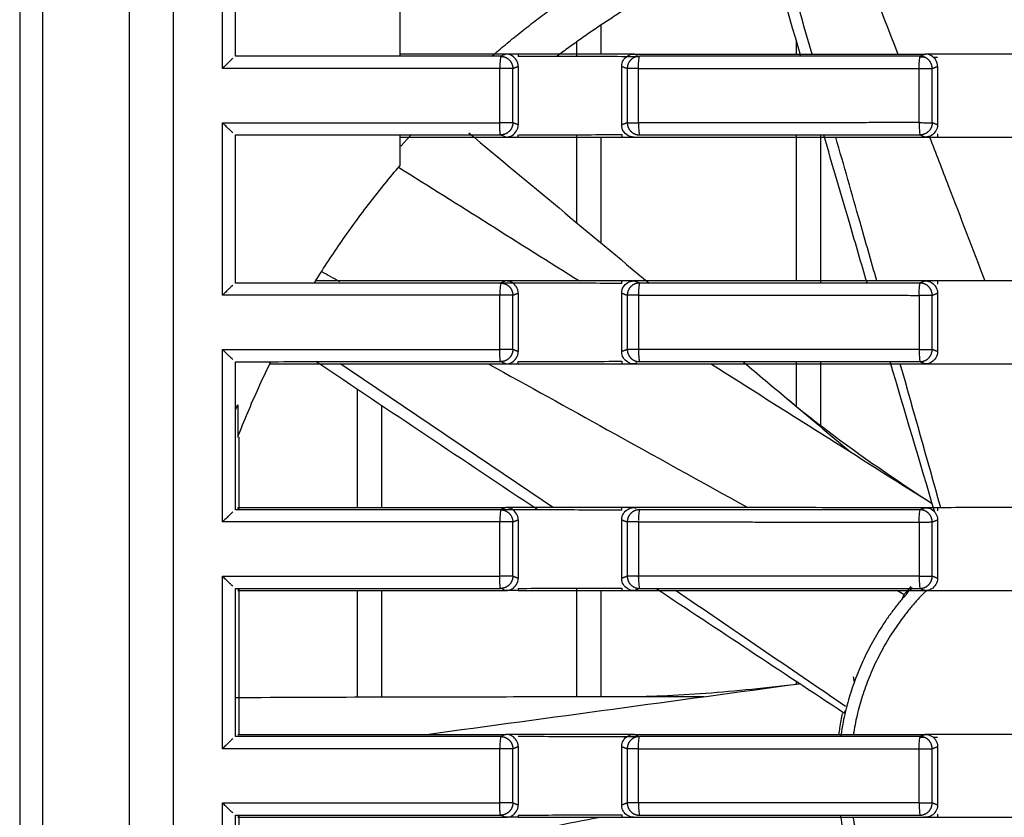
# Model space of a CAD drawing. Header units: millimetres. Extents: x 4946 to 6276, y -4769 to -3439.
# Tile 161 of 195: x 5809 to 5850, y -3627 to -3595. Entities that reach past the tile are written whole.
import ezdxf

# ---------------------------------------------------------------- set-up
doc = ezdxf.new("R2010")
doc.units = ezdxf.units.MM
doc.layers.add('ROXX_NEOmini_FIXTURE', color=7, linetype='Continuous', true_color=0x000000)

msp = doc.modelspace()

# ---------------------------------------------------------------- linework, layer by layer
at = {"layer": 'ROXX_NEOmini_FIXTURE', "color": 18, "lineweight": -3, "true_color": 0x000000}
for points, degree in [([(5809.489, -3583.736), (5809.489, -3597.71), (5809.489, -3625.778), (5809.489, -3653.845), (5809.489, -3667.819)], 3), ([(5810.439, -3666.471), (5810.438, -3652.868), (5810.439, -3625.778), (5810.439, -3598.688), (5810.439, -3585.084)], 3), ([(5825.088, -3596.177), (5825.088, -3593.188), (5825.088, -3590.2)], 2), ([(5841.522, -3596.265), (5840.922, -3594.202), (5840.323, -3592.138), (5839.725, -3590.075)], 3), ([(5841.979, -3596.178), (5841.416, -3594.211), (5840.85, -3592.244), (5840.285, -3590.277)], 3), ([(5843.231, -3590.277), (5843.987, -3592.244), (5844.742, -3594.211), (5845.498, -3596.178)], 3), ([(5815.788, -3591.477), (5815.788, -3625.777), (5815.788, -3660.077)], 2), ([(5817.802, -3596.765), (5817.802, -3594.448), (5817.802, -3592.13)], 2), ([(5818.342, -3596.264), (5818.342, -3594.197), (5818.343, -3592.13)], 2), ([(5833.338, -3596.177), (5833.338, -3595.576), (5833.338, -3594.976)], 2), ([(5832.338, -3596.274), (5832.338, -3595.969), (5832.338, -3595.665)], 2), ([(5841.338, -3596.178), (5841.338, -3595.906), (5841.338, -3595.634)], 2), ([(5825.088, -3596.257), (5825.088, -3596.203), (5825.088, -3596.149)], 2), ([(5829.43, -3596.177), (5828.948, -3596.177), (5827.983, -3596.177), (5826.536, -3596.177), (5825.571, -3596.177), (5825.088, -3596.177)], 3), ([(5829.211, -3596.265), (5829.194, -3596.274), (5829.175, -3596.535), (5829.175, -3596.765)], 3), ([(5829.43, -3596.177), (5829.357, -3596.207), (5829.284, -3596.236), (5829.211, -3596.265)], 3), ([(5829.929, -3596.177), (5829.762, -3596.177), (5829.596, -3596.177), (5829.43, -3596.177)], 3), ([(5829.929, -3596.677), (5829.929, -3596.582), (5829.882, -3596.418), (5829.689, -3596.224), (5829.525, -3596.177), (5829.43, -3596.177)], 3), ([(5834.175, -3596.177), (5833.703, -3596.177), (5832.76, -3596.178), (5831.344, -3596.177), (5830.4, -3596.177), (5829.929, -3596.177)], 3), ([(5829.929, -3596.177), (5829.929, -3596.223), (5829.929, -3596.268)], 2), ([(5834.175, -3596.28), (5833.703, -3596.279), (5832.76, -3596.274), (5831.344, -3596.272), (5830.4, -3596.269), (5829.929, -3596.268)], 3), ([(5834.175, -3596.675), (5834.175, -3596.58), (5834.224, -3596.415), (5834.411, -3596.228), (5834.58, -3596.177), (5834.678, -3596.177)], 3), ([(5834.678, -3596.177), (5834.51, -3596.177), (5834.343, -3596.177), (5834.175, -3596.177)], 3), ([(5834.869, -3596.282), (5834.638, -3596.281), (5834.407, -3596.281), (5834.175, -3596.28)], 3), ([(5834.678, -3596.177), (5836.005, -3596.177), (5838.66, -3596.177), (5842.643, -3596.178), (5845.3, -3596.178), (5846.628, -3596.178)], 3), ([(5834.814, -3596.231), (5834.746, -3596.204), (5834.678, -3596.177)], 2), ([(5834.866, -3596.765), (5834.866, -3596.534), (5834.884, -3596.274), (5834.9, -3596.265)], 3), ([(5846.408, -3596.265), (5842.581, -3596.265), (5838.755, -3596.265), (5834.929, -3596.265)], 3), ([(5846.375, -3596.769), (5846.375, -3596.538), (5846.394, -3596.274), (5846.408, -3596.265)], 3), ([(5846.628, -3596.178), (5846.518, -3596.222), (5846.408, -3596.265)], 2), ([(5847.126, -3596.677), (5847.126, -3596.582), (5847.08, -3596.418), (5846.887, -3596.224), (5846.723, -3596.178), (5846.628, -3596.178)], 3), ([(5847.126, -3596.178), (5846.96, -3596.178), (5846.794, -3596.178), (5846.628, -3596.178)], 3), ([(5851.574, -3596.177), (5851.08, -3596.177), (5850.091, -3596.178), (5848.609, -3596.177), (5847.621, -3596.178), (5847.126, -3596.178)], 3), ([(5818.229, -3596.355), (5818.206, -3596.375), (5818.153, -3596.423), (5818.055, -3596.517), (5817.938, -3596.63), (5817.849, -3596.718), (5817.802, -3596.765)], 3), ([(5829.71, -3596.765), (5829.819, -3596.721), (5829.929, -3596.677)], 2), ([(5829.929, -3596.677), (5829.929, -3597.877), (5829.929, -3599.077)], 2), ([(5834.175, -3596.675), (5834.289, -3596.72), (5834.403, -3596.765)], 2), ([(5834.175, -3599.08), (5834.175, -3597.877), (5834.175, -3596.675)], 2), ([(5846.617, -3596.306), (5846.548, -3596.306), (5846.478, -3596.306), (5846.408, -3596.306)], 3), ([(5846.907, -3596.765), (5847.017, -3596.721), (5847.126, -3596.677)], 2), ([(5847.126, -3596.307), (5847.081, -3596.307), (5847.036, -3596.307), (5846.99, -3596.307)], 3), ([(5847.126, -3596.677), (5847.126, -3597.877), (5847.126, -3599.077)], 2), ([(5829.175, -3598.989), (5829.175, -3597.877), (5829.175, -3596.765)], 2), ([(5829.71, -3598.989), (5829.71, -3597.877), (5829.71, -3596.765)], 2), ([(5834.403, -3596.765), (5834.403, -3597.877), (5834.403, -3598.989)], 2), ([(5834.866, -3598.99), (5834.866, -3597.877), (5834.866, -3596.765)], 2), ([(5846.375, -3598.985), (5846.375, -3597.877), (5846.375, -3596.769)], 2), ([(5846.907, -3598.99), (5846.907, -3597.877), (5846.907, -3596.765)], 2), ([(5817.802, -3606.065), (5817.802, -3602.527), (5817.802, -3598.989)], 2), ([(5829.43, -3599.577), (5829.525, -3599.577), (5829.689, -3599.53), (5829.882, -3599.337), (5829.929, -3599.172), (5829.929, -3599.077)], 3), ([(5829.929, -3599.077), (5829.819, -3599.033), (5829.71, -3598.989)], 2), ([(5834.403, -3598.989), (5834.289, -3599.034), (5834.175, -3599.08)], 2), ([(5834.678, -3599.577), (5834.58, -3599.577), (5834.412, -3599.527), (5834.225, -3599.341), (5834.175, -3599.176), (5834.175, -3599.08)], 3), ([(5834.866, -3598.99), (5834.866, -3599.221), (5834.884, -3599.481), (5834.9, -3599.489)], 3), ([(5846.375, -3598.985), (5846.375, -3599.054), (5846.377, -3599.127), (5846.379, -3599.194)], 3), ([(5847.126, -3599.077), (5847.126, -3599.173), (5847.079, -3599.337), (5846.887, -3599.53), (5846.723, -3599.577), (5846.628, -3599.577)], 3), ([(5847.126, -3599.077), (5847.017, -3599.034), (5846.907, -3598.99)], 2), ([(5818.342, -3599.491), (5819.506, -3599.49), (5821.862, -3599.488), (5825.345, -3599.489), (5827.898, -3599.489), (5829.211, -3599.489)], 3), ([(5818.342, -3605.564), (5818.342, -3602.527), (5818.342, -3599.491)], 2), ([(5825.088, -3599.577), (5825.088, -3599.537), (5825.088, -3599.497)], 2), ([(5827.907, -3599.409), (5830.374, -3601.459), (5832.839, -3603.512), (5835.301, -3605.569)], 3), ([(5829.43, -3599.577), (5829.357, -3599.548), (5829.284, -3599.519), (5829.211, -3599.489)], 3), ([(5829.929, -3599.577), (5829.928, -3599.532), (5829.928, -3599.487)], 2), ([(5832.338, -3603.097), (5832.338, -3601.289), (5832.338, -3599.481)], 2), ([(5834.175, -3599.474), (5834.175, -3599.525), (5834.175, -3599.577)], 2), ([(5834.9, -3599.489), (5838.735, -3599.489), (5842.571, -3599.489), (5846.408, -3599.489)], 3), ([(5841.338, -3605.478), (5841.338, -3602.482), (5841.338, -3599.486)], 2), ([(5842.338, -3605.565), (5842.338, -3602.527), (5842.338, -3599.489)], 2), ([(5846.379, -3599.194), (5846.386, -3599.352), (5846.398, -3599.484), (5846.408, -3599.489)], 3), ([(5846.408, -3599.489), (5846.518, -3599.533), (5846.628, -3599.577)], 2), ([(5847.126, -3599.448), (5847.126, -3599.513), (5847.126, -3599.577)], 2), ([(5825.088, -3599.577), (5825.571, -3599.577), (5826.535, -3599.577), (5827.983, -3599.577), (5828.948, -3599.577), (5829.43, -3599.577)], 3), ([(5825.088, -3600.744), (5825.088, -3600.16), (5825.088, -3599.577)], 2), ([(5829.43, -3599.577), (5829.596, -3599.577), (5829.762, -3599.577), (5829.929, -3599.577)], 3), ([(5829.929, -3599.577), (5830.4, -3599.577), (5831.344, -3599.577), (5832.76, -3599.578), (5833.703, -3599.577), (5834.175, -3599.577)], 3), ([(5833.338, -3603.931), (5833.338, -3601.754), (5833.338, -3599.577)], 2), ([(5834.175, -3599.577), (5834.343, -3599.577), (5834.51, -3599.577), (5834.678, -3599.577)], 3), ([(5834.678, -3599.577), (5836.006, -3599.577), (5838.66, -3599.577), (5842.643, -3599.578), (5845.3, -3599.577), (5846.628, -3599.577)], 3), ([(5846.628, -3599.577), (5846.794, -3599.577), (5846.96, -3599.577), (5847.126, -3599.577)], 3), ([(5847.126, -3599.577), (5847.621, -3599.578), (5848.609, -3599.577), (5850.091, -3599.578), (5851.08, -3599.577), (5851.574, -3599.577)], 3), ([(5821.625, -3605.477), (5821.969, -3604.923), (5822.685, -3603.832), (5823.841, -3602.252), (5824.664, -3601.239), (5825.088, -3600.744)], 3), ([(5825.029, -3600.813), (5827.5, -3602.367), (5829.97, -3603.922), (5832.439, -3605.477)], 3), ([(5821.869, -3605.09), (5822.114, -3605.226), (5822.36, -3605.362), (5822.605, -3605.498)], 3), ([(5829.43, -3605.477), (5828.563, -3605.477), (5826.828, -3605.478), (5824.226, -3605.477), (5822.492, -3605.477), (5821.625, -3605.477)], 3), ([(5829.211, -3605.565), (5829.194, -3605.574), (5829.175, -3605.835), (5829.175, -3606.065)], 3), ([(5829.43, -3605.477), (5829.357, -3605.507), (5829.284, -3605.536), (5829.211, -3605.565)], 3), ([(5829.929, -3605.567), (5829.689, -3605.566), (5829.45, -3605.566), (5829.211, -3605.565)], 3), ([(5829.929, -3605.977), (5829.929, -3605.882), (5829.882, -3605.718), (5829.689, -3605.524), (5829.525, -3605.477), (5829.43, -3605.477)], 3), ([(5829.929, -3605.478), (5829.762, -3605.478), (5829.596, -3605.478), (5829.43, -3605.477)], 3), ([(5834.175, -3605.477), (5833.703, -3605.477), (5832.76, -3605.478), (5831.344, -3605.477), (5830.4, -3605.478), (5829.929, -3605.478)], 3), ([(5834.175, -3605.58), (5833.703, -3605.579), (5832.76, -3605.574), (5831.344, -3605.572), (5830.4, -3605.568), (5829.929, -3605.567)], 3), ([(5834.175, -3605.975), (5834.175, -3605.88), (5834.224, -3605.715), (5834.411, -3605.528), (5834.58, -3605.477), (5834.678, -3605.477)], 3), ([(5834.678, -3605.477), (5834.51, -3605.477), (5834.343, -3605.477), (5834.175, -3605.477)], 3), ([(5834.175, -3605.58), (5834.175, -3605.529), (5834.175, -3605.477)], 2), ([(5846.628, -3605.478), (5845.3, -3605.478), (5842.643, -3605.478), (5838.66, -3605.477), (5836.005, -3605.477), (5834.678, -3605.477)], 3), ([(5834.9, -3605.565), (5834.789, -3605.521), (5834.678, -3605.477)], 2), ([(5834.9, -3605.565), (5834.884, -3605.574), (5834.866, -3605.834), (5834.866, -3606.065)], 3), ([(5846.408, -3605.565), (5842.571, -3605.565), (5838.736, -3605.565), (5834.9, -3605.565)], 3), ([(5846.375, -3606.069), (5846.375, -3605.838), (5846.394, -3605.574), (5846.408, -3605.565)], 3), ([(5846.628, -3605.478), (5846.518, -3605.522), (5846.408, -3605.565)], 2), ([(5846.628, -3605.478), (5846.723, -3605.478), (5846.887, -3605.524), (5847.08, -3605.718), (5847.126, -3605.882), (5847.126, -3605.977)], 3), ([(5847.126, -3605.478), (5846.96, -3605.478), (5846.794, -3605.478), (5846.628, -3605.478)], 3), ([(5851.574, -3605.477), (5851.08, -3605.477), (5850.091, -3605.478), (5848.609, -3605.477), (5847.621, -3605.478), (5847.126, -3605.478)], 3), ([(5847.126, -3605.478), (5847.126, -3605.543), (5847.126, -3605.607)], 2), ([(5818.229, -3605.655), (5818.206, -3605.675), (5818.153, -3605.723), (5818.055, -3605.817), (5817.938, -3605.93), (5817.849, -3606.018), (5817.802, -3606.065)], 3), ([(5829.71, -3606.065), (5829.819, -3606.021), (5829.929, -3605.977)], 2), ([(5829.929, -3605.977), (5829.929, -3607.177), (5829.929, -3608.377)], 2), ([(5834.175, -3608.38), (5834.175, -3607.177), (5834.175, -3605.975)], 2), ([(5834.175, -3605.975), (5834.289, -3606.02), (5834.403, -3606.065)], 2), ([(5846.907, -3606.065), (5847.017, -3606.021), (5847.126, -3605.977)], 2), ([(5847.126, -3605.977), (5847.126, -3607.177), (5847.126, -3608.377)], 2), ([(5829.175, -3608.289), (5829.175, -3607.177), (5829.175, -3606.065)], 2), ([(5829.71, -3608.289), (5829.71, -3607.177), (5829.71, -3606.065)], 2), ([(5834.403, -3606.065), (5834.403, -3607.177), (5834.403, -3608.289)], 2), ([(5834.866, -3606.065), (5834.866, -3607.177), (5834.866, -3608.29)], 2), ([(5846.375, -3606.069), (5846.375, -3607.177), (5846.375, -3608.285)], 2), ([(5846.907, -3608.29), (5846.907, -3607.177), (5846.907, -3606.065)], 2), ([(5817.802, -3615.365), (5817.802, -3611.827), (5817.802, -3608.289)], 2), ([(5829.43, -3608.877), (5829.525, -3608.877), (5829.689, -3608.83), (5829.882, -3608.637), (5829.929, -3608.472), (5829.929, -3608.377)], 3), ([(5829.929, -3608.377), (5829.819, -3608.333), (5829.71, -3608.289)], 2), ([(5834.403, -3608.289), (5834.289, -3608.334), (5834.175, -3608.38)], 2), ([(5834.678, -3608.877), (5834.58, -3608.877), (5834.412, -3608.827), (5834.225, -3608.641), (5834.175, -3608.476), (5834.175, -3608.38)], 3), ([(5834.866, -3608.29), (5834.866, -3608.521), (5834.884, -3608.781), (5834.9, -3608.789)], 3), ([(5846.375, -3608.285), (5846.375, -3608.354), (5846.377, -3608.427), (5846.379, -3608.494)], 3), ([(5847.126, -3608.377), (5847.126, -3608.473), (5847.079, -3608.637), (5846.887, -3608.83), (5846.723, -3608.877), (5846.628, -3608.877)], 3), ([(5847.126, -3608.377), (5847.017, -3608.334), (5846.907, -3608.29)], 2), ([(5818.342, -3608.791), (5819.506, -3608.79), (5821.862, -3608.788), (5825.345, -3608.789), (5827.898, -3608.789), (5829.211, -3608.789)], 3), ([(5818.342, -3614.864), (5818.342, -3611.827), (5818.342, -3608.791)], 2), ([(5830.731, -3614.869), (5827.698, -3612.846), (5824.668, -3610.819), (5821.639, -3608.789)], 3), ([(5829.43, -3608.877), (5829.357, -3608.848), (5829.284, -3608.819), (5829.211, -3608.789)], 3), ([(5829.928, -3608.788), (5830.4, -3608.787), (5831.344, -3608.782), (5832.759, -3608.781), (5833.703, -3608.775), (5834.175, -3608.774)], 3), ([(5829.929, -3608.877), (5829.928, -3608.833), (5829.928, -3608.788)], 2), ([(5834.175, -3608.774), (5834.175, -3608.825), (5834.175, -3608.877)], 2), ([(5834.9, -3608.789), (5838.735, -3608.789), (5842.571, -3608.789), (5846.408, -3608.789)], 3), ([(5841.338, -3610.626), (5841.338, -3609.708), (5841.338, -3608.789)], 2), ([(5842.338, -3611.466), (5842.338, -3610.127), (5842.338, -3608.789)], 2), ([(5847.012, -3614.96), (5846.401, -3612.904), (5845.793, -3610.847), (5845.186, -3608.789)], 3), ([(5846.379, -3608.494), (5846.386, -3608.652), (5846.398, -3608.784), (5846.408, -3608.789)], 3), ([(5846.408, -3608.789), (5846.518, -3608.833), (5846.628, -3608.877)], 2), ([(5818.429, -3611.893), (5818.561, -3611.552), (5818.835, -3610.873), (5819.274, -3609.868), (5819.585, -3609.206), (5819.746, -3608.877)], 3), ([(5819.746, -3608.877), (5820.822, -3608.877), (5822.973, -3608.877), (5826.201, -3608.878), (5828.354, -3608.877), (5829.43, -3608.877)], 3), ([(5831.366, -3614.777), (5828.455, -3612.807), (5825.541, -3610.841), (5822.626, -3608.877)], 3), ([(5829.43, -3608.877), (5829.596, -3608.877), (5829.762, -3608.877), (5829.929, -3608.877)], 3), ([(5829.929, -3608.877), (5830.4, -3608.877), (5831.344, -3608.877), (5832.76, -3608.878), (5833.703, -3608.877), (5834.175, -3608.877)], 3), ([(5834.175, -3608.877), (5834.343, -3608.877), (5834.51, -3608.877), (5834.678, -3608.877)], 3), ([(5834.678, -3608.877), (5834.733, -3608.855), (5834.789, -3608.833)], 2), ([(5834.678, -3608.877), (5836.006, -3608.877), (5838.66, -3608.877), (5842.643, -3608.878), (5845.3, -3608.877), (5846.628, -3608.877)], 3), ([(5837.855, -3608.892), (5840.874, -3610.797), (5843.892, -3612.704), (5846.909, -3614.612)], 3), ([(5839.176, -3608.812), (5839.766, -3609.307), (5840.356, -3609.802), (5840.946, -3610.297)], 3), ([(5847.26, -3614.778), (5846.708, -3612.81), (5846.154, -3610.844), (5845.598, -3608.877)], 3), ([(5846.628, -3608.877), (5846.794, -3608.877), (5846.96, -3608.877), (5847.126, -3608.877)], 3), ([(5847.126, -3608.877), (5847.621, -3608.878), (5848.609, -3608.877), (5850.091, -3608.878), (5851.08, -3608.877), (5851.574, -3608.877)], 3), ([(5823.338, -3614.777), (5823.338, -3612.352), (5823.338, -3609.927)], 2), ([(5840.946, -3610.297), (5841.823, -3611.032), (5842.699, -3611.768), (5843.575, -3612.504)], 3), ([(5818.429, -3610.561), (5818.429, -3611.227), (5818.429, -3611.893)], 2), ([(5824.338, -3614.769), (5824.338, -3612.674), (5824.338, -3610.58)], 2), ([(5818.488, -3614.783), (5818.488, -3613.331), (5818.488, -3611.88)], 2), ([(5818.429, -3614.777), (5819.651, -3614.777), (5822.095, -3614.777), (5825.762, -3614.777), (5828.207, -3614.777), (5829.43, -3614.777)], 3), ([(5818.488, -3614.842), (5818.469, -3614.822), (5818.449, -3614.797), (5818.429, -3614.777)], 3), ([(5829.211, -3614.865), (5829.194, -3614.874), (5829.175, -3615.135), (5829.175, -3615.365)], 3), ([(5829.43, -3614.777), (5829.357, -3614.807), (5829.284, -3614.836), (5829.211, -3614.865)], 3), ([(5829.929, -3614.866), (5829.689, -3614.866), (5829.45, -3614.865), (5829.211, -3614.864)], 3), ([(5829.929, -3615.277), (5829.929, -3615.182), (5829.882, -3615.018), (5829.689, -3614.825), (5829.525, -3614.777), (5829.43, -3614.777)], 3), ([(5829.929, -3614.777), (5829.762, -3614.777), (5829.596, -3614.777), (5829.43, -3614.777)], 3), ([(5834.175, -3614.777), (5833.703, -3614.777), (5832.76, -3614.778), (5831.344, -3614.777), (5830.4, -3614.777), (5829.929, -3614.777)], 3), ([(5834.175, -3614.88), (5833.703, -3614.879), (5832.76, -3614.874), (5831.344, -3614.872), (5830.4, -3614.867), (5829.929, -3614.866)], 3), ([(5834.175, -3615.275), (5834.175, -3615.18), (5834.224, -3615.015), (5834.411, -3614.828), (5834.58, -3614.777), (5834.678, -3614.777)], 3), ([(5834.678, -3614.777), (5834.51, -3614.777), (5834.343, -3614.777), (5834.175, -3614.777)], 3), ([(5834.175, -3614.88), (5834.175, -3614.829), (5834.175, -3614.777)], 2), ([(5846.628, -3614.778), (5845.3, -3614.778), (5842.643, -3614.778), (5838.66, -3614.777), (5836.005, -3614.777), (5834.678, -3614.777)], 3), ([(5834.764, -3614.811), (5834.721, -3614.794), (5834.678, -3614.777)], 2), ([(5834.902, -3614.865), (5834.887, -3614.873), (5834.869, -3615.085), (5834.866, -3615.305)], 3), ([(5834.902, -3614.865), (5834.89, -3614.861), (5834.878, -3614.856)], 2), ([(5846.408, -3614.865), (5842.572, -3614.865), (5838.737, -3614.865), (5834.902, -3614.865)], 3), ([(5846.375, -3615.369), (5846.375, -3615.138), (5846.394, -3614.874), (5846.408, -3614.865)], 3), ([(5846.628, -3614.778), (5846.518, -3614.822), (5846.408, -3614.865)], 2), ([(5846.628, -3614.778), (5846.723, -3614.778), (5846.887, -3614.824), (5847.08, -3615.018), (5847.126, -3615.182), (5847.126, -3615.277)], 3), ([(5847.126, -3614.778), (5846.96, -3614.778), (5846.794, -3614.778), (5846.628, -3614.778)], 3), ([(5851.574, -3614.777), (5851.08, -3614.777), (5850.091, -3614.778), (5848.609, -3614.777), (5847.621, -3614.778), (5847.126, -3614.778)], 3), ([(5847.126, -3614.778), (5847.126, -3614.843), (5847.126, -3614.907)], 2), ([(5818.229, -3614.955), (5818.206, -3614.975), (5818.153, -3615.023), (5818.055, -3615.117), (5817.938, -3615.23), (5817.849, -3615.318), (5817.802, -3615.365)], 3), ([(5829.175, -3617.589), (5829.175, -3616.477), (5829.175, -3615.365)], 2), ([(5829.71, -3615.365), (5829.819, -3615.321), (5829.929, -3615.277)], 2), ([(5829.71, -3617.589), (5829.71, -3616.477), (5829.71, -3615.365)], 2), ([(5829.929, -3615.277), (5829.929, -3616.477), (5829.929, -3617.677)], 2), ([(5834.175, -3617.68), (5834.175, -3616.477), (5834.175, -3615.275)], 2), ([(5834.175, -3615.275), (5834.289, -3615.32), (5834.403, -3615.365)], 2), ([(5834.403, -3615.365), (5834.403, -3616.477), (5834.403, -3617.589)], 2), ([(5834.866, -3615.365), (5834.866, -3616.477), (5834.866, -3617.59)], 2), ([(5846.375, -3615.369), (5846.375, -3616.477), (5846.375, -3617.585)], 2), ([(5846.907, -3615.365), (5847.017, -3615.321), (5847.126, -3615.277)], 2), ([(5846.907, -3617.59), (5846.907, -3616.477), (5846.907, -3615.365)], 2), ([(5847.126, -3615.277), (5847.126, -3616.477), (5847.126, -3617.677)], 2), ([(5817.802, -3624.665), (5817.802, -3621.127), (5817.802, -3617.589)], 2), ([(5829.43, -3618.177), (5829.525, -3618.177), (5829.689, -3618.13), (5829.882, -3617.937), (5829.929, -3617.772), (5829.929, -3617.677)], 3), ([(5829.929, -3617.677), (5829.819, -3617.633), (5829.71, -3617.589)], 2), ([(5834.403, -3617.589), (5834.289, -3617.634), (5834.175, -3617.68)], 2), ([(5834.678, -3618.177), (5834.58, -3618.177), (5834.412, -3618.127), (5834.225, -3617.941), (5834.175, -3617.776), (5834.175, -3617.68)], 3), ([(5834.871, -3617.625), (5834.853, -3617.614), (5834.836, -3617.602), (5834.819, -3617.591)], 3), ([(5834.866, -3617.59), (5834.866, -3617.821), (5834.884, -3618.081), (5834.9, -3618.089)], 3), ([(5846.375, -3617.585), (5846.375, -3617.654), (5846.377, -3617.727), (5846.379, -3617.794)], 3), ([(5847.126, -3617.677), (5847.126, -3617.773), (5847.079, -3617.937), (5846.887, -3618.13), (5846.723, -3618.177), (5846.628, -3618.177)], 3), ([(5847.126, -3617.677), (5847.017, -3617.634), (5846.907, -3617.59)], 2), ([(5818.342, -3618.091), (5819.506, -3618.09), (5821.862, -3618.088), (5825.345, -3618.089), (5827.898, -3618.089), (5829.211, -3618.089)], 3), ([(5818.342, -3624.164), (5818.342, -3621.127), (5818.342, -3618.091)], 2), ([(5829.43, -3618.177), (5829.357, -3618.148), (5829.284, -3618.119), (5829.211, -3618.089)], 3), ([(5829.928, -3618.088), (5830.4, -3618.087), (5831.344, -3618.082), (5832.759, -3618.081), (5833.703, -3618.075), (5834.175, -3618.074)], 3), ([(5829.928, -3618.088), (5829.928, -3618.133), (5829.929, -3618.177)], 2), ([(5832.338, -3622.527), (5832.338, -3620.299), (5832.338, -3618.071)], 2), ([(5834.175, -3618.074), (5834.175, -3618.125), (5834.175, -3618.177)], 2), ([(5834.678, -3618.177), (5834.789, -3618.133), (5834.9, -3618.089)], 2), ([(5834.9, -3618.089), (5838.735, -3618.089), (5842.571, -3618.089), (5846.408, -3618.089)], 3), ([(5843.289, -3623.202), (5840.713, -3621.501), (5838.14, -3619.797), (5835.569, -3618.089)], 3), ([(5846.031, -3618.018), (5845.941, -3618.118), (5845.85, -3618.223), (5845.76, -3618.331)], 3), ([(5846.379, -3617.794), (5846.386, -3617.952), (5846.398, -3618.084), (5846.408, -3618.089)], 3), ([(5846.408, -3618.089), (5846.518, -3618.133), (5846.628, -3618.177)], 2), ([(5818.429, -3618.177), (5818.449, -3618.158), (5818.469, -3618.133), (5818.488, -3618.113)], 3), ([(5818.429, -3618.177), (5819.651, -3618.177), (5822.095, -3618.177), (5825.762, -3618.177), (5828.207, -3618.177), (5829.43, -3618.177)], 3), ([(5818.488, -3624.059), (5818.488, -3621.086), (5818.488, -3618.113)], 2), ([(5823.338, -3622.534), (5823.338, -3620.346), (5823.338, -3618.158)], 2), ([(5824.338, -3622.54), (5824.338, -3620.359), (5824.338, -3618.177)], 2), ([(5829.929, -3618.177), (5829.762, -3618.177), (5829.596, -3618.177), (5829.43, -3618.177)], 3), ([(5829.929, -3618.177), (5830.4, -3618.177), (5831.344, -3618.177), (5832.76, -3618.178), (5833.703, -3618.177), (5834.175, -3618.177)], 3), ([(5833.338, -3622.516), (5833.338, -3620.346), (5833.338, -3618.177)], 2), ([(5834.175, -3618.177), (5834.343, -3618.177), (5834.51, -3618.177), (5834.678, -3618.177)], 3), ([(5834.678, -3618.177), (5836.006, -3618.177), (5838.66, -3618.177), (5842.643, -3618.178), (5845.3, -3618.177), (5846.628, -3618.177)], 3), ([(5843.356, -3622.933), (5841.034, -3621.345), (5838.709, -3619.76), (5836.381, -3618.179)], 3), ([(5845.483, -3618.177), (5845.575, -3618.229), (5845.668, -3618.28), (5845.76, -3618.331)], 3), ([(5845.682, -3618.514), (5845.721, -3618.423), (5845.76, -3618.331)], 2), ([(5846.628, -3618.177), (5846.794, -3618.177), (5846.96, -3618.177), (5847.126, -3618.177)], 3), ([(5847.126, -3618.177), (5847.621, -3618.178), (5848.609, -3618.177), (5850.091, -3618.178), (5851.08, -3618.177), (5851.574, -3618.177)], 3), ([(5826.169, -3624.077), (5831.268, -3623.381), (5836.368, -3622.689), (5841.468, -3622)], 3), ([(5841.338, -3622.004), (5841.338, -3621.959), (5841.338, -3621.913)], 2), ([(5834.129, -3622.527), (5835.273, -3622.527), (5836.417, -3622.527), (5837.562, -3622.528)], 3), ([(5843.289, -3623.202), (5843.326, -3623.148), (5843.362, -3623.094)], 2), ([(5818.429, -3624.077), (5819.651, -3624.077), (5822.095, -3624.077), (5825.762, -3624.077), (5828.207, -3624.077), (5829.43, -3624.077)], 3), ([(5829.43, -3624.077), (5829.357, -3624.107), (5829.284, -3624.136), (5829.211, -3624.165)], 3), ([(5829.929, -3624.577), (5829.929, -3624.482), (5829.882, -3624.318), (5829.689, -3624.125), (5829.525, -3624.077), (5829.43, -3624.077)], 3), ([(5829.929, -3624.077), (5829.762, -3624.077), (5829.596, -3624.077), (5829.43, -3624.077)], 3), ([(5834.175, -3624.077), (5833.703, -3624.077), (5832.76, -3624.078), (5831.344, -3624.077), (5830.4, -3624.077), (5829.929, -3624.077)], 3), ([(5834.175, -3624.575), (5834.175, -3624.48), (5834.224, -3624.315), (5834.411, -3624.128), (5834.58, -3624.077), (5834.678, -3624.077)], 3), ([(5834.678, -3624.077), (5834.51, -3624.077), (5834.343, -3624.077), (5834.175, -3624.077)], 3), ([(5834.678, -3624.077), (5836.005, -3624.077), (5838.66, -3624.077), (5842.643, -3624.078), (5845.3, -3624.078), (5846.628, -3624.078)], 3), ([(5834.828, -3624.137), (5834.753, -3624.107), (5834.678, -3624.077)], 2), ([(5846.628, -3624.078), (5846.518, -3624.122), (5846.408, -3624.165)], 2), ([(5846.628, -3624.078), (5846.723, -3624.078), (5846.887, -3624.124), (5847.08, -3624.318), (5847.126, -3624.482), (5847.126, -3624.577)], 3), ([(5847.126, -3624.078), (5846.96, -3624.078), (5846.794, -3624.078), (5846.628, -3624.078)], 3), ([(5851.574, -3624.077), (5851.08, -3624.077), (5850.091, -3624.078), (5848.609, -3624.077), (5847.621, -3624.078), (5847.126, -3624.078)], 3), ([(5818.229, -3624.255), (5818.206, -3624.275), (5818.153, -3624.323), (5818.055, -3624.417), (5817.938, -3624.53), (5817.849, -3624.618), (5817.802, -3624.665)], 3), ([(5829.211, -3624.165), (5829.194, -3624.174), (5829.175, -3624.435), (5829.175, -3624.665)], 3), ([(5834.175, -3624.18), (5833.703, -3624.179), (5832.76, -3624.174), (5831.344, -3624.172), (5830.4, -3624.167), (5829.929, -3624.166)], 3), ([(5834.876, -3624.182), (5834.643, -3624.181), (5834.409, -3624.181), (5834.175, -3624.18)], 3), ([(5834.866, -3624.665), (5834.866, -3624.434), (5834.884, -3624.174), (5834.9, -3624.165)], 3), ([(5846.408, -3624.165), (5842.583, -3624.165), (5838.76, -3624.165), (5834.937, -3624.165)], 3), ([(5846.375, -3624.669), (5846.375, -3624.438), (5846.394, -3624.174), (5846.408, -3624.165)], 3), ([(5846.605, -3624.206), (5846.539, -3624.206), (5846.474, -3624.206), (5846.408, -3624.206)], 3), ([(5847.126, -3624.207), (5847.071, -3624.207), (5847.016, -3624.207), (5846.961, -3624.207)], 3), ([(5829.175, -3626.889), (5829.175, -3625.777), (5829.175, -3624.665)], 2), ([(5829.71, -3624.665), (5829.819, -3624.621), (5829.929, -3624.577)], 2), ([(5829.71, -3626.889), (5829.71, -3625.777), (5829.71, -3624.665)], 2), ([(5829.929, -3624.577), (5829.929, -3625.777), (5829.929, -3626.977)], 2), ([(5834.175, -3624.575), (5834.289, -3624.62), (5834.403, -3624.665)], 2), ([(5834.175, -3626.98), (5834.175, -3625.777), (5834.175, -3624.575)], 2), ([(5834.403, -3624.665), (5834.403, -3625.777), (5834.403, -3626.889)], 2), ([(5834.866, -3626.89), (5834.866, -3625.777), (5834.866, -3624.665)], 2), ([(5846.375, -3626.885), (5846.375, -3625.777), (5846.375, -3624.669)], 2), ([(5846.907, -3624.665), (5847.017, -3624.621), (5847.126, -3624.577)], 2), ([(5846.907, -3626.89), (5846.907, -3625.777), (5846.907, -3624.665)], 2), ([(5847.126, -3624.577), (5847.126, -3625.777), (5847.126, -3626.977)], 2), ([(5817.802, -3633.965), (5817.802, -3630.427), (5817.802, -3626.889)], 2), ([(5829.43, -3627.477), (5829.525, -3627.477), (5829.689, -3627.43), (5829.882, -3627.237), (5829.929, -3627.072), (5829.929, -3626.977)], 3), ([(5829.929, -3626.977), (5829.819, -3626.933), (5829.71, -3626.889)], 2), ([(5834.403, -3626.889), (5834.289, -3626.934), (5834.175, -3626.98)], 2), ([(5834.678, -3627.477), (5834.58, -3627.477), (5834.412, -3627.427), (5834.225, -3627.241), (5834.175, -3627.076), (5834.175, -3626.98)], 3), ([(5834.866, -3626.89), (5834.866, -3627.121), (5834.884, -3627.381), (5834.9, -3627.389)], 3), ([(5846.375, -3626.885), (5846.375, -3626.954), (5846.377, -3627.027), (5846.379, -3627.094)], 3), ([(5847.126, -3626.977), (5847.126, -3627.073), (5847.079, -3627.237), (5846.887, -3627.43), (5846.723, -3627.477), (5846.628, -3627.477)], 3), ([(5847.126, -3626.977), (5847.017, -3626.934), (5846.907, -3626.89)], 2), ([(5829.928, -3627.388), (5830.4, -3627.387), (5831.344, -3627.382), (5832.759, -3627.381), (5833.703, -3627.375), (5834.175, -3627.374)], 3), ([(5834.175, -3627.374), (5834.175, -3627.425), (5834.175, -3627.477)], 2), ([(5846.379, -3627.094), (5846.386, -3627.252), (5846.398, -3627.384), (5846.408, -3627.389)], 3), ([(5847.126, -3627.348), (5847.126, -3627.413), (5847.126, -3627.477)], 2), ([(5818.342, -3627.391), (5819.506, -3627.39), (5821.862, -3627.388), (5825.345, -3627.389), (5827.898, -3627.389), (5829.211, -3627.389)], 3), ([(5818.342, -3633.464), (5818.342, -3630.427), (5818.342, -3627.391)], 2), ([(5818.429, -3627.477), (5818.449, -3627.458), (5818.469, -3627.433), (5818.488, -3627.413)], 3), ([(5818.429, -3627.477), (5819.651, -3627.477), (5822.095, -3627.477), (5825.762, -3627.477), (5828.207, -3627.477), (5829.43, -3627.477)], 3), ([(5818.488, -3633.442), (5818.488, -3630.427), (5818.488, -3627.413)], 2), ([(5829.43, -3627.477), (5829.357, -3627.448), (5829.284, -3627.419), (5829.211, -3627.389)], 3), ([(5829.929, -3627.477), (5829.762, -3627.477), (5829.596, -3627.477), (5829.43, -3627.477)], 3), ([(5829.928, -3627.388), (5829.928, -3627.433), (5829.929, -3627.477)], 2), ([(5829.929, -3627.477), (5830.4, -3627.477), (5831.344, -3627.477), (5832.76, -3627.478), (5833.703, -3627.477), (5834.175, -3627.477)], 3), ([(5834.175, -3627.477), (5834.343, -3627.477), (5834.51, -3627.477), (5834.678, -3627.477)], 3), ([(5834.678, -3627.477), (5836.006, -3627.477), (5838.66, -3627.477), (5842.643, -3627.478), (5845.3, -3627.477), (5846.628, -3627.477)], 3), ([(5834.9, -3627.389), (5838.735, -3627.389), (5842.571, -3627.389), (5846.408, -3627.389)], 3), ([(5846.56, -3627.45), (5846.594, -3627.464), (5846.628, -3627.477)], 2), ([(5846.628, -3627.477), (5846.794, -3627.477), (5846.96, -3627.477), (5847.126, -3627.477)], 3), ([(5847.126, -3627.477), (5847.621, -3627.478), (5848.609, -3627.477), (5850.091, -3627.478), (5851.08, -3627.477), (5851.574, -3627.477)], 3)]:
    msp.add_open_spline(points, degree=degree, dxfattribs=at)
for points, weights in [([(5828.842, -3596.265), (5833.283, -3592.429), (5838.657, -3590.069)], [0.854687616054, 0.859401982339, 0.883711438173]), ([(5840.12, -3591.414), (5835.495, -3593.261), (5831.522, -3596.265)], [0.961404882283, 0.960371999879, 0.976723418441]), ([(5829.211, -3596.265), (5829.417, -3596.266), (5829.563, -3596.412)], [1, 0.923920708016, 1]), ([(5834.9, -3596.265), (5834.695, -3596.266), (5834.549, -3596.413)], [1, 0.924124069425, 1]), ([(5846.761, -3596.412), (5846.614, -3596.266), (5846.408, -3596.265)], [1, 0.923946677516, 1]), ([(5829.563, -3596.412), (5829.709, -3596.558), (5829.71, -3596.765)], [1, 0.923900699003, 1]), ([(5834.549, -3596.413), (5834.403, -3596.559), (5834.403, -3596.765)], [1, 0.924403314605, 1]), ([(5846.907, -3596.765), (5846.907, -3596.558), (5846.761, -3596.412)], [1, 0.923920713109, 1]), ([(5829.175, -3596.765), (5823.487, -3596.765), (5817.802, -3596.765)], [1, 0.99999215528, 1]), ([(5829.71, -3596.765), (5829.667, -3596.765), (5829.175, -3596.765)], [1, 0.711731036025, 1]), ([(5834.866, -3596.765), (5834.44, -3596.765), (5834.403, -3596.765)], [1, 0.760524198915, 1]), ([(5834.866, -3596.765), (5840.619, -3596.765), (5846.375, -3596.769)], [1, 0.999991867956, 1]), ([(5846.375, -3596.769), (5846.865, -3596.765), (5846.907, -3596.765)], [1, 0.713639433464, 1]), ([(5817.802, -3598.989), (5823.487, -3598.989), (5829.175, -3598.989)], [1, 0.999992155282, 1]), ([(5829.565, -3598.989), (5829.403, -3598.989), (5829.175, -3598.989)], [1, 0.90906202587, 1]), ([(5829.211, -3599.489), (5829.175, -3599.472), (5829.175, -3598.989)], [1, 0.719368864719, 1]), ([(5829.71, -3598.989), (5829.709, -3599.196), (5829.563, -3599.343)], [1, 0.923923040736, 1]), ([(5829.71, -3598.989), (5829.694, -3598.989), (5829.565, -3598.989)], [1, 0.939692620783, 1]), ([(5834.403, -3598.989), (5834.44, -3598.99), (5834.866, -3598.99)], [1, 0.760506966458, 1]), ([(5834.403, -3598.989), (5834.403, -3599.195), (5834.549, -3599.342)], [1, 0.924140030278, 1]), ([(5846.375, -3598.985), (5840.619, -3598.99), (5834.866, -3598.99)], [1, 0.999991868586, 1]), ([(5846.375, -3598.985), (5846.865, -3598.99), (5846.907, -3598.99)], [1, 0.713642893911, 1]), ([(5846.907, -3598.99), (5846.907, -3599.196), (5846.761, -3599.343)], [1, 0.923963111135, 1]), ([(5825.113, -3599.953), (5825.33, -3599.708), (5825.551, -3599.466)], [0.85436623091, 0.854144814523, 0.853983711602]), ([(5829.563, -3599.343), (5829.417, -3599.489), (5829.211, -3599.489)], [1, 0.923901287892, 1]), ([(5834.549, -3599.342), (5834.694, -3599.488), (5834.9, -3599.489)], [1, 0.924387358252, 1]), ([(5846.761, -3599.343), (5846.614, -3599.489), (5846.408, -3599.489)], [1, 0.923795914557, 1]), ([(5821.581, -3605.549), (5821.598, -3605.52), (5821.616, -3605.491)], [1, 0.999965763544, 0.999932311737]), ([(5829.211, -3605.565), (5829.417, -3605.566), (5829.563, -3605.712)], [1, 0.923920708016, 1]), ([(5834.9, -3605.565), (5834.695, -3605.566), (5834.549, -3605.713)], [1, 0.924124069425, 1]), ([(5846.761, -3605.712), (5846.614, -3605.566), (5846.408, -3605.565)], [1, 0.923946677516, 1]), ([(5829.563, -3605.712), (5829.709, -3605.858), (5829.71, -3606.065)], [1, 0.923900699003, 1]), ([(5834.549, -3605.713), (5834.403, -3605.859), (5834.403, -3606.065)], [1, 0.924403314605, 1]), ([(5846.907, -3606.065), (5846.907, -3605.858), (5846.761, -3605.712)], [1, 0.923920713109, 1]), ([(5829.175, -3606.065), (5823.487, -3606.065), (5817.802, -3606.065)], [1, 0.99999215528, 1]), ([(5829.71, -3606.065), (5829.667, -3606.065), (5829.175, -3606.065)], [1, 0.711731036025, 1]), ([(5834.866, -3606.065), (5834.44, -3606.065), (5834.403, -3606.065)], [1, 0.760524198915, 1]), ([(5834.866, -3606.065), (5840.619, -3606.065), (5846.375, -3606.069)], [1, 0.999991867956, 1]), ([(5846.375, -3606.069), (5846.865, -3606.065), (5846.907, -3606.065)], [1, 0.713639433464, 1]), ([(5817.802, -3608.289), (5823.487, -3608.289), (5829.175, -3608.289)], [1, 0.999992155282, 1]), ([(5829.207, -3608.784), (5829.175, -3608.722), (5829.175, -3608.289)], [0.960140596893, 0.740959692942, 1]), ([(5829.565, -3608.289), (5829.403, -3608.289), (5829.175, -3608.289)], [1, 0.90906202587, 1]), ([(5829.71, -3608.289), (5829.709, -3608.496), (5829.563, -3608.643)], [1, 0.923923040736, 1]), ([(5829.71, -3608.289), (5829.694, -3608.289), (5829.565, -3608.289)], [1, 0.939692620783, 1]), ([(5834.866, -3608.29), (5834.44, -3608.29), (5834.403, -3608.289)], [1, 0.760506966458, 1]), ([(5834.403, -3608.289), (5834.403, -3608.495), (5834.549, -3608.642)], [1, 0.924140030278, 1]), ([(5846.375, -3608.285), (5840.619, -3608.29), (5834.866, -3608.29)], [1, 0.999991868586, 1]), ([(5846.375, -3608.285), (5846.865, -3608.29), (5846.907, -3608.29)], [1, 0.713642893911, 1]), ([(5846.761, -3608.643), (5846.907, -3608.496), (5846.907, -3608.29)], [1, 0.923963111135, 1]), ([(5819.746, -3608.877), (5819.765, -3608.839), (5819.784, -3608.801)], [0.999955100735, 0.999976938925, 1]), ([(5829.563, -3608.643), (5829.417, -3608.789), (5829.211, -3608.789)], [1, 0.923901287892, 1]), ([(5834.549, -3608.642), (5834.694, -3608.788), (5834.9, -3608.789)], [1, 0.924387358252, 1]), ([(5846.408, -3608.789), (5846.614, -3608.789), (5846.761, -3608.643)], [1, 0.923795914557, 1]), ([(5818.342, -3610.77), (5818.385, -3610.665), (5818.429, -3610.561)], [0.886919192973, 0.886411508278, 0.885911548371]), ([(5829.211, -3614.865), (5829.417, -3614.866), (5829.563, -3615.012)], [1, 0.923920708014, 1]), ([(5834.902, -3614.865), (5834.695, -3614.865), (5834.549, -3615.013)], [1, 0.923351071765, 1]), ([(5846.761, -3615.012), (5846.614, -3614.866), (5846.408, -3614.865)], [1, 0.923946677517, 1]), ([(5829.563, -3615.012), (5829.709, -3615.158), (5829.71, -3615.365)], [1, 0.923900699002, 1]), ([(5834.549, -3615.013), (5834.403, -3615.159), (5834.403, -3615.365)], [1, 0.924403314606, 1]), ([(5846.907, -3615.365), (5846.907, -3615.158), (5846.761, -3615.012)], [1, 0.92392071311, 1]), ([(5829.175, -3615.365), (5823.487, -3615.365), (5817.802, -3615.365)], [1, 0.99999215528, 1]), ([(5829.71, -3615.365), (5829.667, -3615.365), (5829.175, -3615.365)], [1, 0.711731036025, 1]), ([(5834.866, -3615.365), (5834.44, -3615.365), (5834.403, -3615.365)], [1, 0.760524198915, 1]), ([(5834.866, -3615.365), (5840.619, -3615.365), (5846.375, -3615.369)], [1, 0.999991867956, 1]), ([(5846.375, -3615.369), (5846.865, -3615.365), (5846.907, -3615.365)], [1, 0.713639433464, 1]), ([(5817.802, -3617.589), (5823.487, -3617.589), (5829.175, -3617.589)], [1, 0.999992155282, 1]), ([(5829.565, -3617.589), (5829.403, -3617.589), (5829.175, -3617.589)], [1, 0.90906202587, 1]), ([(5829.211, -3618.089), (5829.175, -3618.072), (5829.175, -3617.589)], [1, 0.719368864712, 1]), ([(5829.71, -3617.589), (5829.709, -3617.796), (5829.563, -3617.943)], [1, 0.923923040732, 1]), ([(5829.71, -3617.589), (5829.694, -3617.589), (5829.565, -3617.589)], [1, 0.939692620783, 1]), ([(5834.866, -3617.59), (5834.44, -3617.59), (5834.403, -3617.589)], [1, 0.760506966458, 1]), ([(5834.403, -3617.589), (5834.403, -3617.795), (5834.549, -3617.942)], [1, 0.924140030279, 1]), ([(5846.375, -3617.585), (5840.619, -3617.59), (5834.866, -3617.59)], [1, 0.999991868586, 1]), ([(5846.375, -3617.585), (5846.865, -3617.59), (5846.907, -3617.59)], [1, 0.713642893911, 1]), ([(5846.761, -3617.943), (5846.907, -3617.796), (5846.907, -3617.59)], [1, 0.923963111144, 1]), ([(5829.563, -3617.943), (5829.417, -3618.089), (5829.211, -3618.089)], [1, 0.923901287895, 1]), ([(5834.549, -3617.942), (5834.694, -3618.088), (5834.9, -3618.089)], [1, 0.92438735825, 1]), ([(5846.088, -3618.056), (5843.661, -3620.649), (5843.154, -3624.165)], [0.855495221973, 0.861697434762, 0.953724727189]), ([(5846.408, -3618.089), (5846.614, -3618.089), (5846.761, -3617.943)], [1, 0.923905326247, 1]), ([(5846.665, -3618.177), (5844.22, -3620.646), (5843.673, -3624.078)], [0.855112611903, 0.857529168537, 0.948969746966]), ([(5829.211, -3624.165), (5829.417, -3624.166), (5829.563, -3624.312)], [1, 0.923920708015, 1]), ([(5829.563, -3624.312), (5829.709, -3624.458), (5829.71, -3624.665)], [1, 0.923900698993, 1]), ([(5834.549, -3624.313), (5834.403, -3624.459), (5834.403, -3624.665)], [1, 0.924403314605, 1]), ([(5834.9, -3624.165), (5834.695, -3624.166), (5834.549, -3624.313)], [1, 0.924124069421, 1]), ([(5846.761, -3624.312), (5846.614, -3624.166), (5846.408, -3624.165)], [1, 0.923946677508, 1]), ([(5846.907, -3624.665), (5846.907, -3624.458), (5846.761, -3624.312)], [1, 0.923920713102, 1]), ([(5829.175, -3624.665), (5823.487, -3624.665), (5817.802, -3624.665)], [1, 0.99999215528, 1]), ([(5829.71, -3624.665), (5829.667, -3624.665), (5829.175, -3624.665)], [1, 0.711731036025, 1]), ([(5834.866, -3624.665), (5834.44, -3624.665), (5834.403, -3624.665)], [1, 0.760524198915, 1]), ([(5834.866, -3624.665), (5840.619, -3624.665), (5846.375, -3624.669)], [1, 0.999991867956, 1]), ([(5846.375, -3624.669), (5846.865, -3624.665), (5846.907, -3624.665)], [1, 0.713639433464, 1]), ([(5817.802, -3626.889), (5823.487, -3626.889), (5829.175, -3626.889)], [1, 0.999992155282, 1]), ([(5829.565, -3626.889), (5829.403, -3626.889), (5829.175, -3626.889)], [1, 0.90906202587, 1]), ([(5829.211, -3627.389), (5829.175, -3627.372), (5829.175, -3626.889)], [1, 0.719368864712, 1]), ([(5829.71, -3626.889), (5829.709, -3627.096), (5829.563, -3627.243)], [1, 0.923923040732, 1]), ([(5829.71, -3626.889), (5829.694, -3626.889), (5829.565, -3626.889)], [1, 0.939692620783, 1]), ([(5834.866, -3626.89), (5834.44, -3626.89), (5834.403, -3626.889)], [1, 0.760506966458, 1]), ([(5834.403, -3626.889), (5834.403, -3627.095), (5834.549, -3627.242)], [1, 0.924140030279, 1]), ([(5846.375, -3626.885), (5840.619, -3626.89), (5834.866, -3626.89)], [1, 0.999991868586, 1]), ([(5846.375, -3626.885), (5846.865, -3626.89), (5846.907, -3626.89)], [1, 0.713642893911, 1]), ([(5846.761, -3627.243), (5846.907, -3627.096), (5846.907, -3626.89)], [1, 0.923963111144, 1]), ([(5829.563, -3627.243), (5829.417, -3627.389), (5829.211, -3627.389)], [1, 0.923901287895, 1]), ([(5834.549, -3627.242), (5834.694, -3627.388), (5834.9, -3627.389)], [1, 0.92438735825, 1]), ([(5846.408, -3627.389), (5846.614, -3627.389), (5846.761, -3627.243)], [1, 0.923795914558, 1]), ([(5846.057, -3633.465), (5843.657, -3630.88), (5843.154, -3627.389)], [0.855278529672, 0.85969419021, 0.948329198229]), ([(5846.641, -3633.353), (5844.217, -3630.89), (5843.673, -3627.478)], [0.855050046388, 0.855565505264, 0.943714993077])]:
    msp.add_rational_spline(points, weights, degree=2, dxfattribs=at)
for points, knots in [([(5813.988, -3661.13), (5813.988, -3660.951), (5813.988, -3660.491), (5813.988, -3659.681), (5813.988, -3658.639), (5813.988, -3657.416), (5813.988, -3655.794), (5813.988, -3653.792), (5813.988, -3650.638), (5813.988, -3646.779), (5813.988, -3642.26), (5813.988, -3637.831), (5813.988, -3632.022), (5813.988, -3624.899), (5813.988, -3616.447), (5813.988, -3607.975), (5813.988, -3599.364), (5813.988, -3593.449), (5813.988, -3590.424)], [-70.706142, -70.706142, -70.706142, -70.706142, -70.15375, -69.601358, -68.496575, -67.391791, -66.287008, -64.077441, -61.867874, -57.44874, -53.029606, -48.610472, -44.191338, -35.35307, -26.514802, -17.676534, -8.838266, 0, 0, 0, 0]), ([(5829.211, -3596.265), (5828.027, -3596.265), (5825.645, -3596.265), (5822.115, -3596.266), (5819.614, -3596.264), (5818.342, -3596.264)], [0, 0, 0, 0, 3.634609, 7.269223, 10.903837, 10.903837, 10.903837, 10.903837]), ([(5818.229, -3599.4), (5818.206, -3599.379), (5818.153, -3599.331), (5818.055, -3599.238), (5817.938, -3599.125), (5817.849, -3599.036), (5817.802, -3598.989)], [0.4128925, 0.4128925, 0.4128925, 0.4128925, 0.5505233, 0.6881542, 0.825785, 0.9634049, 0.9634049, 0.9634049, 0.9634049]), ([(5829.952, -3599.487), (5830.416, -3599.486), (5831.352, -3599.483), (5832.759, -3599.481), (5833.703, -3599.475), (5834.175, -3599.474)], [0.023569, 0.023569, 0.023569, 0.023569, 1.415602, 2.831204, 4.246806, 4.246806, 4.246806, 4.246806]), ([(5844.235, -3605.554), (5844.003, -3604.762), (5843.41, -3602.741), (5842.82, -3600.72), (5842.461, -3599.489)], [11.625204, 11.625204, 11.625204, 11.625204, 14.098923, 17.943829, 17.943829, 17.943829, 17.943829]), ([(5844.635, -3605.478), (5844.406, -3604.672), (5843.846, -3602.705), (5843.285, -3600.739), (5842.953, -3599.578)], [-16.610669, -16.610669, -16.610669, -16.610669, -14.098968, -10.475503, -10.475503, -10.475503, -10.475503]), ([(5846.803, -3599.577), (5847.057, -3600.239), (5847.813, -3602.206), (5848.568, -3604.172), (5849.068, -3605.477)], [-16.188567, -16.188567, -16.188567, -16.188567, -14.043618, -9.813318, -9.813318, -9.813318, -9.813318]), ([(5829.211, -3605.565), (5828.027, -3605.565), (5825.645, -3605.565), (5822.115, -3605.566), (5819.614, -3605.564), (5818.342, -3605.564)], [0, 0, 0, 0, 3.634609, 7.269223, 10.903837, 10.903837, 10.903837, 10.903837]), ([(5818.229, -3608.7), (5818.206, -3608.679), (5818.153, -3608.631), (5818.055, -3608.538), (5817.938, -3608.425), (5817.849, -3608.336), (5817.802, -3608.289)], [0.4128925, 0.4128925, 0.4128925, 0.4128925, 0.5505233, 0.6881542, 0.825785, 0.9634049, 0.9634049, 0.9634049, 0.9634049]), ([(5828.721, -3608.886), (5830.343, -3609.784), (5833.886, -3611.748), (5837.429, -3613.712), (5839.351, -3614.777)], [-19.653207, -19.653207, -19.653207, -19.653207, -14.043619, -7.393552, -7.393552, -7.393552, -7.393552]), ([(5840.946, -3610.297), (5841.784, -3611), (5842.72, -3611.719), (5843.716, -3612.435), (5844.712, -3613.15), (5845.786, -3613.877), (5846.905, -3614.602)], [0.103461, 0.103461, 0.103461, 0.103461, 4.764393, 4.764393, 4.764393, 9.421331, 9.421331, 9.421331, 9.421331]), ([(5829.211, -3614.865), (5828.027, -3614.865), (5825.645, -3614.865), (5822.115, -3614.866), (5819.614, -3614.864), (5818.342, -3614.864)], [0, 0, 0, 0, 3.634609, 7.269223, 10.903837, 10.903837, 10.903837, 10.903837]), ([(5818.229, -3618), (5818.206, -3617.979), (5818.153, -3617.931), (5818.055, -3617.838), (5817.938, -3617.725), (5817.849, -3617.636), (5817.802, -3617.589)], [0.4128925, 0.4128925, 0.4128925, 0.4128925, 0.5505233, 0.6881542, 0.825785, 0.9634049, 0.9634049, 0.9634049, 0.9634049]), ([(5843.673, -3621.699), (5843.677, -3621.726), (5843.681, -3621.755), (5843.687, -3621.795), (5843.694, -3621.845), (5843.701, -3621.895), (5843.708, -3621.946)], [0.2040265, 0.2040265, 0.2040265, 0.2040265, 0.3388916, 0.3388916, 0.3388916, 0.5510337, 0.5510337, 0.5510337, 0.5510337]), ([(5834.129, -3622.527), (5835.222, -3622.527), (5836.402, -3622.476), (5837.625, -3622.384), (5838.848, -3622.293), (5840.138, -3622.158), (5841.461, -3621.994)], [0.103461, 0.103461, 0.103461, 0.103461, 4.764393, 4.764393, 4.764393, 9.422291, 9.422291, 9.422291, 9.422291]), ([(5818.371, -3622.562), (5822.064, -3622.545), (5827.316, -3622.53), (5832.569, -3622.527), (5834.129, -3622.527)], [2.901001, 2.901001, 2.901001, 2.901001, 13.97939, 18.659407, 18.659407, 18.659407, 18.659407]), ([(5843.222, -3623.217), (5843.183, -3623.401), (5843.132, -3623.679), (5843.088, -3623.986), (5843.076, -3624.073)], [8.5533, 8.5533, 8.5533, 8.5533, 9.932431, 10.463052, 10.463052, 10.463052, 10.463052]), ([(5829.211, -3624.165), (5828.027, -3624.165), (5825.645, -3624.165), (5822.115, -3624.166), (5819.614, -3624.164), (5818.342, -3624.164)], [0, 0, 0, 0, 3.634609, 7.269223, 10.903837, 10.903837, 10.903837, 10.903837]), ([(5818.229, -3627.3), (5818.206, -3627.279), (5818.153, -3627.231), (5818.055, -3627.138), (5817.938, -3627.025), (5817.849, -3626.936), (5817.802, -3626.889)], [0.4128925, 0.4128925, 0.4128925, 0.4128925, 0.5505233, 0.6881542, 0.825785, 0.9634049, 0.9634049, 0.9634049, 0.9634049]), ([(5818.529, -3630.341), (5822.124, -3629.641), (5827.046, -3628.684), (5831.968, -3627.727), (5833.295, -3627.469)], [-25.128936, -25.128936, -25.128936, -25.128936, -14.043618, -9.954266, -9.954266, -9.954266, -9.954266])]:
    msp.add_open_spline(points, degree=3, knots=knots, dxfattribs=at)

doc.saveas('drawing.dxf')
